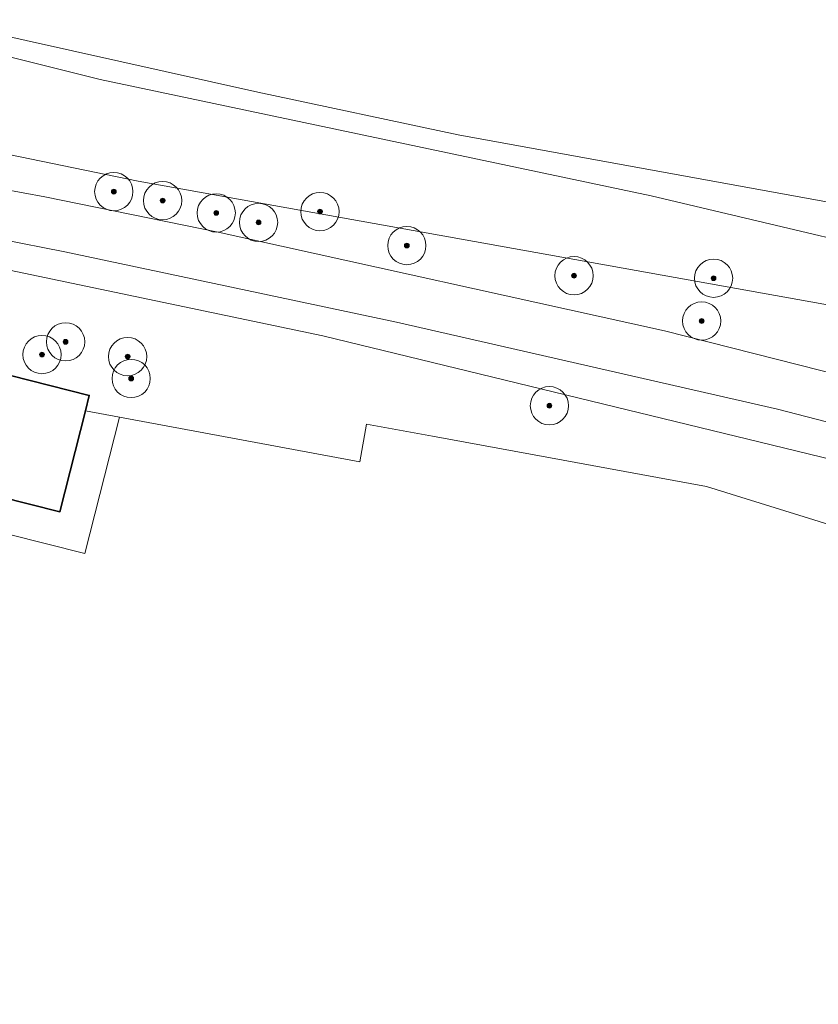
# Model space of a CAD drawing. Header units: metres. Extents: x 125158 to 132124, y 450612 to 454469.
# Tile 152 of 173: x 130395 to 130437, y 453809 to 453861. Entities that reach past the tile are written whole.
import ezdxf

# ---------------------------------------------------------------- set-up
doc = ezdxf.new("R2010")
doc.units = ezdxf.units.M
doc.layers.get('0').update_dxf_attribs({"color": 8})
for name, color, linetype, lineweight in [('B-XX-GR-BOOM-S', 8, 'Continuous', 25), ('B-XX-OG-BEBOUWING-GV', 8, 'Continuous', 35), ('B-XX-OG-TERREIN_CULTUURSCHEIDING-GV', 8, 'Continuous', 18), ('B-XX-OG-WATER-GV', 8, 'Continuous', 18), ('B-XX-OG-WATER_SLOOT-GV', 8, 'Continuous', 18), ('B-XX-OG-WEG-GV', 8, 'Continuous', 18)]:
    doc.layers.add(name, color=color, linetype=linetype, lineweight=lineweight)

# ---------------------------------------------------------------- blocks, each defined once
blk = doc.blocks.new('SGR-BOOM_01-SO')
at = {"linetype": 'ByBlock', "lineweight": 18}
h = blk.add_hatch(color=0, dxfattribs=at)
h.dxf.hatch_style = 1
edge = h.paths.add_edge_path()
edge.add_arc((0, 0), 0.25, 0, 360)
at = {"color": 0, "linetype": 'ByBlock', "lineweight": 18}
for radius in [2, 0.25]:
    blk.add_circle((0, 0), radius, dxfattribs=at)

msp = doc.modelspace()

# ---------------------------------------------------------------- linework, layer by layer
at = {"layer": 'B-XX-OG-BEBOUWING-GV'}
msp.add_lwpolyline([(130398.929, 453840.292), (130399.131, 453841.092), (130389.931, 453843.415), (130389.926, 453843.395), (130388.396, 453837.336), (130391.232, 453836.62), (130397.596, 453835.013)], close=True, dxfattribs=at)
at = {"layer": 'B-XX-OG-TERREIN_CULTUURSCHEIDING-GV'}
msp.add_lwpolyline([(130389.931, 453843.415), (130399.131, 453841.092), (130398.929, 453840.292), (130400.702, 453839.961), (130411.292, 453837.99), (130413.259, 453837.628), (130413.621, 453839.595), (130417.063, 453838.962), (130431.378, 453836.327), (130447.472, 453831.333), (130451.858, 453827.688), (130449.628, 453820.027), (130459.07, 453817.349), (130457.966, 453811.823), (130464.385, 453820.739), (130467.138, 453824.744), (130468.765, 453827.111), (130470.322, 453829.376), (130468.224, 453830.019), (130454.527, 453833.708), (130411.341, 453844.209), (130394.625, 453847.712)], dxfattribs=at)
msp.add_lwpolyline([(130400.702, 453839.961), (130398.929, 453840.292), (130397.596, 453835.013), (130391.232, 453836.62), (130390.799, 453834.873), (130398.901, 453832.827)], close=True, dxfattribs=at)
at = {"layer": 'B-XX-OG-WATER-GV'}
msp.add_lwpolyline([(130381.472, 453856.458), (130401.684, 453852.292), (130437.514, 453845.854), (130454.376, 453842.415), (130454.658, 453842.614), (130454.905, 453842.884), (130455.088, 453843.201), (130455.198, 453843.549), (130455.23, 453843.914), (130455.182, 453844.276), (130455.056, 453844.62), (130454.859, 453844.928), (130454.6, 453845.186), (130446.439, 453847.266), (130428.486, 453851.525), (130399.696, 453857.607), (130390.571, 453859.889)], dxfattribs=at)
at = {"layer": 'B-XX-OG-WATER_SLOOT-GV'}
for points in [[(130439.563, 453850.866), (130418.408, 453854.705), (130407.94, 453856.945), (130390.972, 453860.724)], [(130390.571, 453859.889), (130399.696, 453857.607), (130428.486, 453851.525), (130446.439, 453847.266), (130454.6, 453845.186), (130454.859, 453844.928), (130455.056, 453844.62), (130455.182, 453844.276), (130455.23, 453843.914), (130455.198, 453843.549), (130455.088, 453843.201), (130454.905, 453842.884), (130454.658, 453842.614), (130454.376, 453842.415), (130437.514, 453845.854), (130401.684, 453852.292), (130381.472, 453856.458)], [(130393.387, 453852.094), (130396.813, 453851.477), (130405.872, 453849.614), (130429.183, 453844.461), (130450.26, 453839.121)]]:
    msp.add_lwpolyline(points, dxfattribs=at)
at = {"layer": 'B-XX-OG-WEG-GV'}
msp.add_lwpolyline([(130365.397, 453855.052), (130365.391, 453855.027), (130365.042, 453853.568), (130376.378, 453850.856), (130384.538, 453849.145), (130394.625, 453847.712), (130411.341, 453844.209), (130454.527, 453833.708), (130468.224, 453830.019), (130470.322, 453829.376), (130471.15, 453830.582), (130468.79, 453831.331), (130454.496, 453835.285), (130452.668, 453835.828), (130435.095, 453840.382), (130415.178, 453844.918), (130397.853, 453848.603), (130394.497, 453849.265), (130385.429, 453850.529), (130383.61, 453850.813), (130368.996, 453854.188)], close=True, dxfattribs=at)
for points in [[(130450.26, 453839.121), (130429.183, 453844.461), (130405.872, 453849.614), (130396.813, 453851.477), (130393.387, 453852.094)], [(130394.497, 453849.265), (130397.853, 453848.603), (130415.178, 453844.918), (130435.095, 453840.382), (130452.668, 453835.828)], [(130453.3, 453806.243), (130456.973, 453810.443), (130457.966, 453811.823), (130459.07, 453817.349), (130449.628, 453820.027), (130451.858, 453827.688), (130447.472, 453831.333), (130431.378, 453836.327), (130417.063, 453838.962), (130413.621, 453839.595), (130413.259, 453837.628), (130411.292, 453837.99), (130400.702, 453839.961), (130398.901, 453832.827), (130390.799, 453834.873)]]:
    msp.add_lwpolyline(points, dxfattribs=at)

# ---------------------------------------------------------------- block references
at = {"layer": 'B-XX-GR-BOOM-S', "xscale": 0.5, "yscale": 0.5, "zscale": 0.5}
for p in [(130400.41, 453851.741), (130402.961, 453851.272), (130405.763, 453850.627), (130411.182, 453850.697), (130407.973, 453850.13), (130415.721, 453848.922), (130424.459, 453847.347), (130431.749, 453847.216), (130431.128, 453844.982), (130397.891, 453843.893), (130396.657, 453843.227), (130401.132, 453843.121), (130401.316, 453841.976), (130423.173, 453840.554)]:
    msp.add_blockref('SGR-BOOM_01-SO', p, dxfattribs=at)

doc.saveas('drawing.dxf')
